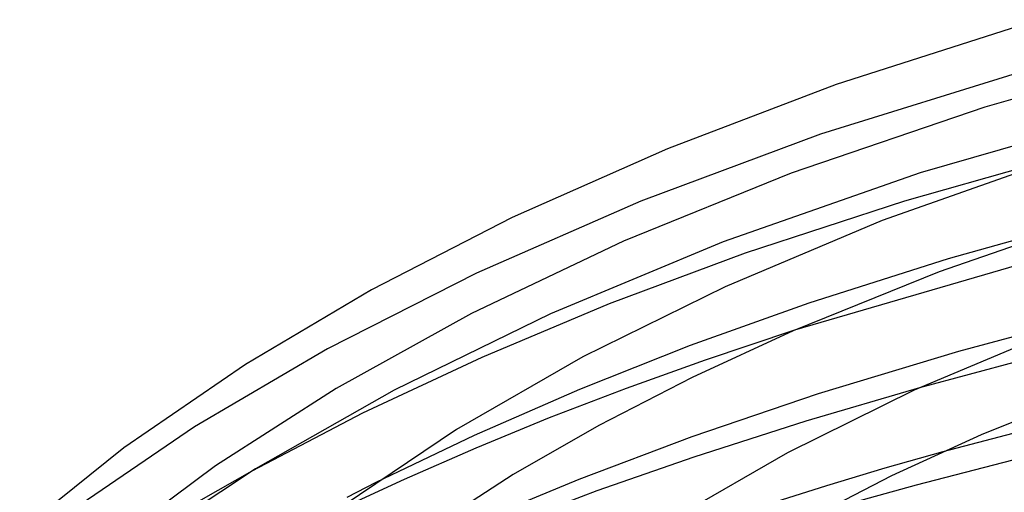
# Model space of a CAD drawing. Header units: millimetres. Extents: x -273 to 273, y -156 to 255.
# Tile 32 of 98: x -142 to -85, y 216 to 244. Entities that reach past the tile are written whole.
import ezdxf

# ---------------------------------------------------------------- set-up
doc = ezdxf.new("R2010")
doc.units = ezdxf.units.MM
doc.layers.add('HIDDEN', color=7, linetype='Continuous')
doc.layers.add('THICK', color=7, linetype='Continuous')

msp = doc.modelspace()

# ---------------------------------------------------------------- linework, layer by layer
at = {"layer": 'HIDDEN'}
for p, q in [((-82.552, 241.083), (-95.327, 237.103)), ((-95.327, 237.103), (-105.905, 233.159)), ((-105.905, 233.159), (-115.586, 228.932)), ((-79.405, 232.118), (-87.817, 229.766)), ((-87.817, 229.766), (-96.026, 227.154)), ((-115.586, 228.932), (-124.361, 224.478)), ((-96.026, 227.154), (-102.999, 224.668)), ((-96.872, 225.569), (-102.13, 223.815)), ((-124.361, 224.478), (-132.179, 219.887)), ((-102.999, 224.668), (-109.527, 222.086)), ((-102.13, 223.815), (-106.777, 222.143)), ((-83.655, 223.74), (-89.506, 222.181)), ((-109.527, 222.086), (-115.721, 219.381)), ((-106.777, 222.143), (-111.3, 220.405)), ((-111.3, 220.405), (-115.628, 218.63)), ((-132.179, 219.887), (-139.715, 214.744)), ((-115.721, 219.381), (-121.503, 216.603)), ((-115.628, 218.63), (-119.848, 216.786)), ((-88.139, 218.409), (-91.551, 217.44)), ((-91.551, 217.44), (-94.975, 216.414)), ((-128.813, 217.271), (-132.81, 214.987)), ((-119.848, 216.786), (-123.877, 214.914)), ((-94.975, 216.414), (-98.397, 215.338))]:
    msp.add_line(p, q, dxfattribs=at)
at = {"layer": 'THICK'}
for p, q in [((-82.488, 243.85), (-94.411, 240.031)), ((-72.723, 242.35), (-85.67, 238.71)), ((-94.411, 240.031), (-104.345, 236.25)), ((-85.67, 238.71), (-97.063, 234.813)), ((-75.981, 238.709), (-89.465, 234.828)), ((-104.345, 236.25), (-113.48, 232.198)), ((-80.437, 235.983), (-90.385, 233.167)), ((-81.255, 235.72), (-91.699, 232.022)), ((-97.063, 234.813), (-106.921, 230.805)), ((-89.465, 234.828), (-101.055, 230.77)), ((-90.385, 233.167), (-99.77, 230.098)), ((-113.48, 232.198), (-121.77, 227.94)), ((-91.699, 232.022), (-100.951, 228.128)), ((-79.461, 232.1), (-88.343, 229)), ((-106.921, 230.805), (-115.87, 226.549)), ((-101.055, 230.77), (-111.229, 226.535)), ((-99.77, 230.098), (-107.77, 227.114)), ((-83.154, 229.574), (-96.872, 225.569)), ((-88.343, 229), (-96.938, 225.54)), ((-121.77, 227.94), (-129.18, 223.553)), ((-100.951, 228.128), (-109.324, 223.995)), ((-107.77, 227.114), (-115.278, 223.968)), ((-115.87, 226.549), (-123.847, 222.138)), ((-111.229, 226.535), (-120.427, 222.049)), ((-78.754, 226.571), (-87.216, 224.319)), ((-96.938, 225.54), (-102.882, 222.794)), ((-81.587, 225.503), (-89.823, 222.037)), ((-87.216, 224.319), (-95.478, 221.816)), ((-115.278, 223.968), (-122.288, 220.682)), ((-109.324, 223.995), (-116.753, 219.718)), ((-129.18, 223.553), (-136.346, 218.638)), ((-102.882, 222.794), (-108.385, 219.957)), ((-123.847, 222.138), (-130.952, 217.579)), ((-120.427, 222.049), (-128.591, 217.408)), ((-89.823, 222.037), (-97.278, 218.357)), ((-89.506, 222.181), (-96.206, 220.22)), ((-78.155, 222.512), (-85.881, 219.415)), ((-95.478, 221.816), (-102.909, 219.298)), ((-122.288, 220.682), (-128.813, 217.271)), ((-80.463, 220.417), (-88.139, 218.409)), ((-116.753, 219.718), (-123.435, 215.236)), ((-108.385, 219.957), (-113.42, 217.07)), ((-96.206, 220.22), (-102.788, 218.106)), ((-102.909, 219.298), (-109.565, 216.79)), ((-85.881, 219.415), (-91.151, 216.99)), ((-136.346, 218.638), (-142.471, 213.735)), ((-102.788, 218.106), (-108.498, 216.109)), ((-97.278, 218.357), (-103.9, 214.545)), ((-84.013, 217.928), (-89.707, 216.457)), ((-130.952, 217.579), (-137.063, 213.035)), ((-128.591, 217.408), (-135.773, 212.662)), ((-113.42, 217.07), (-118.789, 213.607)), ((-109.565, 216.79), (-115.847, 214.183)), ((-91.151, 216.99), (-96.032, 214.486)), ((-121.503, 216.603), (-123.214, 215.729)), ((-89.707, 216.457), (-95.245, 214.908)), ((-108.498, 216.109), (-113.902, 214.062))]:
    msp.add_line(p, q, dxfattribs=at)

doc.saveas('drawing.dxf')
